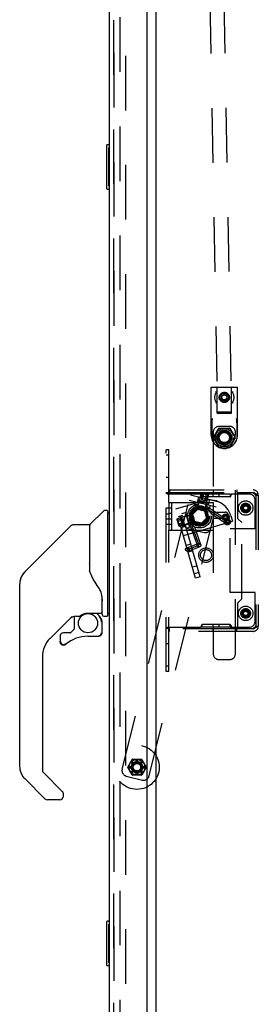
# Model space of a CAD drawing. Header units: inches. Extents: x 0 to 224, y 0 to 145.
# Tile 82 of 89: x 169.25 to 174.63, y 42.83 to 65.02. Entities that reach past the tile are written whole.
import ezdxf

# ---------------------------------------------------------------- set-up
doc = ezdxf.new("R2010")
doc.units = ezdxf.units.IN
doc.header["$LTSCALE"] = 12.302632
doc.header["$MEASUREMENT"] = 0
doc.linetypes.add('HIDDEN', pattern=[0.2, 0.1, -0.1])
doc.layers.get('0').update_dxf_attribs({"linetype": 'CONTINUOUS'})
for name, color, linetype in [('DEFAULT_2', 8, 'HIDDEN'), ('DOOR_2_ASSEMBLY', 7, 'CONTINUOUS'), ('DOOR_3_ASSEMBLY', 7, 'CONTINUOUS'), ('MAIN_DOOR_ASSEMBLY', 7, 'CONTINUOUS')]:
    doc.layers.add(name, color=color, linetype=linetype)

msp = doc.modelspace()

# ---------------------------------------------------------------- linework, layer by layer
at = {"color": 7, "linetype": 'Continuous'}
msp.add_line((172.327, 22.232), (172.327, 83.669), dxfattribs=at)
at = {"layer": 'DEFAULT_2', "color": 8, "linetype": 'HIDDEN'}
for p, q in [((173.18, 85.166), (173.709, 56.171)), ((173.492, 85.171), (174.021, 56.176)), ((171.514, 22.013), (171.514, 83.888)), ((171.639, 83.888), (171.639, 22.013)), ((173.57, 55.651), (173.57, 56.736)), ((173.57, 56.736), (174.16, 56.736)), ((173.703, 56.151), (173.703, 56.726)), ((174.028, 56.151), (174.028, 56.726)), ((174.16, 55.651), (174.16, 56.736)), ((173.865, 56.574), (173.806, 56.54)), ((173.806, 56.471), (173.806, 56.54)), ((173.806, 56.471), (173.865, 56.437)), ((173.924, 56.54), (173.865, 56.574)), ((173.865, 56.437), (173.924, 56.471)), ((173.924, 56.54), (173.924, 56.471)), ((174.051, 56.389), (174.051, 56.389)), ((173.703, 56.151), (174.028, 56.151)), ((173.771, 56.172), (173.718, 56.171)), ((173.865, 56.173), (173.771, 56.172)), ((173.975, 56.175), (173.865, 56.173)), ((174.015, 56.176), (173.975, 56.175)), ((174.021, 56.176), (174.015, 56.176)), ((174.021, 56.176), (174.021, 56.176)), ((173.581, 55.939), (173.581, 55.572)), ((174.149, 55.939), (174.149, 55.572)), ((173.581, 55.855), (173.581, 55.57)), ((173.615, 55.725), (173.615, 53.92)), ((173.623, 55.605), (173.74, 55.807)), ((173.99, 55.85), (173.74, 55.85)), ((173.748, 55.802), (173.743, 55.81)), ((173.748, 55.812), (173.982, 55.812)), ((173.987, 55.81), (173.982, 55.802)), ((173.991, 55.807), (174.107, 55.605)), ((174.115, 50.725), (174.115, 55.725)), ((174.149, 55.855), (174.149, 55.57)), ((173.632, 55.6), (173.622, 55.6)), ((173.74, 55.392), (173.623, 55.595)), ((174.107, 55.595), (173.991, 55.392)), ((174.109, 55.6), (174.099, 55.6)), ((172.556, 50.326), (172.556, 55.326)), ((172.616, 55.326), (172.556, 55.326)), ((172.616, 54.138), (172.616, 55.326)), ((173.748, 55.397), (173.743, 55.389)), ((173.982, 55.387), (173.748, 55.387)), ((173.987, 55.389), (173.982, 55.397)), ((172.616, 55.201), (172.556, 55.201)), ((172.616, 54.701), (172.556, 54.701)), ((172.631, 54.42), (172.631, 54.36)), ((172.631, 54.42), (174.511, 54.42)), ((173.615, 54.42), (173.615, 54.36)), ((174.146, 54.42), (174.146, 54.36)), ((171.562, 48.125), (173.104, 54.311)), ((172.169, 47.974), (173.711, 54.159)), ((172.616, 54.352), (172.556, 54.352)), ((172.561, 54.342), (172.558, 54.345)), ((172.563, 54.34), (172.561, 54.342)), ((173.331, 54.326), (172.585, 54.326)), ((172.624, 54.339), (172.622, 54.341)), ((172.631, 54.36), (174.161, 54.36)), ((172.77, 53.997), (173.395, 54.176)), ((173.074, 54.189), (173.681, 54.038)), ((173.104, 54.311), (173.711, 54.159)), ((173.212, 54.155), (173.193, 54.077)), ((173.286, 54.265), (173.256, 54.144)), ((173.27, 54.196), (173.257, 54.144)), ((173.296, 54.179), (173.266, 54.059)), ((173.27, 54.196), (173.511, 54.136)), ((173.272, 54.042), (173.346, 54.338)), ((173.296, 54.179), (173.289, 54.191)), ((173.48, 54.133), (173.296, 54.179)), ((173.369, 54.332), (173.34, 54.216)), ((173.34, 54.216), (173.458, 54.186)), ((173.345, 54.294), (173.343, 54.3)), ((173.503, 54.309), (173.358, 54.345)), ((173.36, 54.345), (173.369, 54.332)), ((173.368, 54.326), (173.368, 54.266)), ((173.993, 54.326), (173.368, 54.326)), ((173.368, 54.266), (173.368, 54.265)), ((173.993, 54.266), (173.368, 54.266)), ((173.487, 54.303), (173.369, 54.332)), ((173.398, 54.325), (173.369, 54.208)), ((173.395, 54.336), (173.398, 54.325)), ((173.457, 54.31), (173.428, 54.194)), ((173.436, 54.001), (173.51, 54.297)), ((173.465, 54.318), (173.457, 54.31)), ((173.487, 54.303), (173.458, 54.186)), ((173.5, 54.31), (173.487, 54.303)), ((173.529, 54.205), (173.499, 54.083)), ((173.613, 54.266), (173.613, 54.326)), ((173.749, 54.266), (173.749, 54.326)), ((173.993, 54.326), (173.993, 54.266)), ((173.993, 54.266), (173.993, 54.265)), ((174.002, 54.322), (174.004, 54.323)), ((174.014, 54.324), (174.017, 54.325)), ((174.431, 54.326), (174.03, 54.326)), ((174.161, 54.36), (174.161, 53.78)), ((174.161, 54.36), (174.511, 54.36)), ((174.556, 53.546), (174.556, 54.201)), ((174.568, 54.3), (174.625, 54.3)), ((174.571, 54.3), (174.571, 51.352)), ((174.625, 54.3), (174.631, 54.3)), ((174.631, 54.3), (174.631, 51.352)), ((172.676, 54.013), (172.556, 54.013)), ((172.616, 54.138), (172.616, 53.513)), ((172.616, 54.138), (173.616, 54.138)), ((172.676, 54.138), (172.676, 53.513)), ((173.218, 52.435), (172.77, 53.997)), ((173.318, 52.464), (172.87, 54.026)), ((173.122, 53.871), (173.253, 54.007)), ((173.256, 53.999), (173.13, 53.869)), ((173.261, 53.982), (173.147, 53.865)), ((173.2, 54.065), (173.193, 54.077)), ((173.523, 53.995), (173.193, 54.077)), ((173.511, 53.988), (173.2, 54.065)), ((173.253, 54.007), (173.437, 53.962)), ((173.266, 54.059), (173.254, 54.052)), ((173.256, 53.999), (173.261, 53.982)), ((173.431, 53.955), (173.256, 53.999)), ((173.419, 53.943), (173.261, 53.982)), ((173.34, 53.963), (173.272, 54.042)), ((173.436, 54.001), (173.272, 54.042)), ((173.34, 53.963), (173.436, 54.001)), ((173.431, 53.955), (173.419, 53.943)), ((173.419, 53.943), (173.464, 53.786)), ((173.431, 54.026), (173.931, 53.701)), ((173.481, 53.782), (173.431, 53.955)), ((173.437, 53.962), (173.489, 53.78)), ((173.48, 54.133), (173.45, 54.013)), ((173.45, 54.013), (173.457, 54.001)), ((173.453, 54.059), (173.952, 53.734)), ((173.48, 54.133), (173.492, 54.141)), ((173.511, 54.136), (173.498, 54.084)), ((173.511, 53.988), (173.523, 53.995)), ((173.542, 54.073), (173.523, 53.995)), ((173.616, 54.138), (173.616, 53.513)), ((172.556, 53.881), (172.616, 53.881)), ((172.556, 53.77), (172.616, 53.77)), ((172.676, 53.89), (172.616, 53.89)), ((172.676, 53.762), (172.616, 53.762)), ((172.798, 53.757), (172.839, 53.614)), ((172.798, 53.755), (172.811, 53.746)), ((173.098, 53.854), (172.804, 53.77)), ((172.808, 53.72), (172.82, 53.717)), ((172.811, 53.746), (172.927, 53.78)), ((172.811, 53.746), (172.845, 53.63)), ((172.82, 53.717), (172.935, 53.75)), ((172.922, 53.846), (172.822, 53.817)), ((172.87, 53.83), (172.922, 53.845)), ((172.939, 53.591), (172.87, 53.83)), ((172.888, 53.805), (172.876, 53.811)), ((172.888, 53.805), (173.007, 53.839)), ((172.888, 53.805), (172.94, 53.622)), ((172.91, 53.889), (172.987, 53.911)), ((172.96, 53.663), (172.927, 53.78)), ((172.943, 53.396), (174.048, 53.713)), ((172.987, 53.911), (173.08, 53.584)), ((172.999, 53.904), (172.987, 53.911)), ((172.999, 53.904), (173.087, 53.596)), ((173.007, 53.839), (173.014, 53.851)), ((173.095, 53.74), (173.057, 53.727)), ((173.057, 53.727), (173.257, 53.161)), ((173.294, 53.174), (173.089, 53.756)), ((173.098, 53.854), (173.144, 53.691)), ((173.179, 53.789), (173.098, 53.854)), ((173.174, 53.689), (173.122, 53.871)), ((173.13, 53.869), (173.18, 53.696)), ((173.13, 53.869), (173.147, 53.865)), ((173.179, 53.789), (173.144, 53.691)), ((173.147, 53.865), (173.192, 53.708)), ((173.18, 53.696), (173.192, 53.708)), ((173.35, 53.669), (173.192, 53.708)), ((173.464, 53.786), (173.35, 53.669)), ((173.355, 53.652), (173.481, 53.782)), ((173.489, 53.78), (173.358, 53.644)), ((173.481, 53.782), (173.464, 53.786)), ((173.567, 53.892), (173.564, 53.896)), ((173.569, 53.889), (173.909, 53.667)), ((173.615, 53.92), (173.885, 53.92)), ((173.615, 53.78), (173.615, 50.725)), ((173.885, 53.78), (173.615, 53.78)), ((173.837, 53.811), (173.868, 53.811)), ((173.837, 53.789), (173.868, 53.789)), ((174.014, 53.834), (174.048, 53.713)), ((174.256, 53.685), (174.161, 53.78)), ((172.676, 53.638), (172.556, 53.638)), ((172.616, 50.326), (172.616, 53.513)), ((172.616, 53.513), (173.616, 53.513)), ((172.828, 53.651), (172.836, 53.659)), ((172.836, 53.659), (172.952, 53.692)), ((172.838, 53.616), (172.845, 53.63)), ((172.845, 53.63), (172.96, 53.663)), ((173.144, 53.691), (172.851, 53.607)), ((172.991, 53.605), (172.891, 53.577)), ((172.94, 53.622), (172.934, 53.61)), ((172.939, 53.591), (172.991, 53.606)), ((172.94, 53.622), (173.06, 53.656)), ((173.003, 53.562), (173.08, 53.584)), ((173.044, 53.553), (173.408, 53.462)), ((173.06, 53.656), (173.072, 53.649)), ((173.087, 53.596), (173.08, 53.584)), ((173.358, 53.644), (173.174, 53.689)), ((173.18, 53.696), (173.355, 53.652)), ((173.189, 53.59), (173.188, 53.592)), ((173.189, 53.59), (173.331, 53.187)), ((173.355, 53.652), (173.35, 53.669)), ((173.996, 52.106), (173.996, 53.546)), ((174.556, 53.546), (173.996, 53.546)), ((174.256, 51.967), (174.256, 53.685)), ((173.108, 53.197), (173.008, 53.169)), ((173.017, 53.118), (173.281, 53.211)), ((173.03, 53.081), (173.294, 53.174)), ((173.043, 53.044), (173.307, 53.137)), ((173.151, 53.047), (173.051, 53.019)), ((173.249, 52.707), (173.149, 52.678)), ((173.292, 52.557), (173.192, 52.528)), ((173.318, 52.464), (173.218, 52.435)), ((174.556, 52.106), (173.996, 52.106)), ((174.161, 51.872), (174.256, 51.967)), ((174.556, 51.451), (174.556, 52.106)), ((174.161, 51.872), (174.161, 51.292)), ((172.616, 51.299), (172.556, 51.299)), ((172.558, 51.306), (172.557, 51.304)), ((172.561, 51.309), (172.558, 51.306)), ((172.569, 51.315), (172.566, 51.313)), ((172.579, 51.321), (172.576, 51.319)), ((172.585, 51.326), (172.582, 51.323)), ((172.585, 51.326), (173.331, 51.326)), ((172.631, 51.232), (172.631, 51.292)), ((174.161, 51.292), (172.631, 51.292)), ((173.368, 51.326), (173.368, 51.386)), ((173.368, 51.386), (173.368, 51.386)), ((173.993, 51.386), (173.368, 51.386)), ((173.993, 51.326), (173.368, 51.326)), ((173.613, 51.326), (173.613, 51.386)), ((173.615, 51.232), (173.615, 51.292)), ((173.749, 51.326), (173.749, 51.386)), ((173.993, 51.326), (173.993, 51.386)), ((173.993, 51.386), (173.993, 51.386)), ((174.03, 51.326), (174.431, 51.326)), ((174.146, 51.232), (174.146, 51.292)), ((174.511, 51.292), (174.161, 51.292)), ((174.568, 51.352), (174.625, 51.352)), ((174.625, 51.352), (174.631, 51.352)), ((174.511, 51.232), (172.631, 51.232)), ((172.616, 50.951), (172.556, 50.951)), ((173.74, 50.6), (173.99, 50.6)), ((172.616, 50.451), (172.556, 50.451)), ((172.616, 50.326), (172.556, 50.326)), ((171.688, 48.176), (171.788, 48.347)), ((171.788, 47.994), (171.688, 48.166)), ((171.742, 48.186), (171.774, 48.186)), ((171.742, 48.156), (171.774, 48.156)), ((171.776, 48.269), (171.799, 48.246)), ((171.796, 48.352), (171.995, 48.352)), ((171.798, 48.29), (171.82, 48.267)), ((171.881, 48.292), (171.881, 48.324)), ((171.911, 48.324), (171.911, 48.292)), ((171.971, 48.267), (171.994, 48.29)), ((171.992, 48.246), (172.015, 48.269)), ((172.003, 48.347), (172.103, 48.176)), ((172.103, 48.166), (172.003, 47.994)), ((172.017, 48.186), (172.049, 48.186)), ((172.017, 48.156), (172.049, 48.156)), ((171.653, 47.973), (172.017, 47.883)), ((171.776, 48.073), (171.799, 48.095)), ((171.995, 47.989), (171.796, 47.989)), ((171.798, 48.051), (171.82, 48.074)), ((171.881, 48.017), (171.881, 48.049)), ((171.911, 48.049), (171.911, 48.017)), ((171.971, 48.074), (171.994, 48.051)), ((171.992, 48.095), (172.015, 48.073))]:
    msp.add_line(p, q, dxfattribs=at)
for points in [[(173.679, 56.621), (173.679, 56.622), (173.679, 56.624), (173.679, 56.625), (173.678, 56.627), (173.677, 56.629), (173.676, 56.632), (173.674, 56.634), (173.673, 56.636)], [(173.678, 56.619), (173.678, 56.619), (173.677, 56.618)], [(173.679, 56.621), (173.679, 56.62), (173.679, 56.62), (173.678, 56.62), (173.678, 56.62), (173.678, 56.619)], [(174.052, 56.621), (174.051, 56.622), (174.051, 56.624), (174.051, 56.625), (174.052, 56.627), (174.053, 56.629), (174.054, 56.632), (174.056, 56.634), (174.058, 56.636)], [(174.053, 56.618), (174.053, 56.619), (174.052, 56.619), (174.052, 56.62), (174.052, 56.62), (174.052, 56.62), (174.052, 56.62), (174.052, 56.621)], [(173.679, 56.39), (173.679, 56.389), (173.679, 56.387), (173.679, 56.386), (173.678, 56.384), (173.677, 56.382), (173.676, 56.379), (173.674, 56.377), (173.673, 56.375)], [(173.677, 56.393), (173.678, 56.392), (173.678, 56.392), (173.678, 56.391), (173.678, 56.391), (173.679, 56.391), (173.679, 56.391), (173.679, 56.39)], [(174.051, 56.389), (174.051, 56.39), (174.052, 56.39), (174.052, 56.391), (174.052, 56.392), (174.053, 56.392), (174.053, 56.393)], [(174.051, 56.389), (174.051, 56.386), (174.052, 56.384), (174.053, 56.382), (174.054, 56.38), (174.056, 56.377), (174.058, 56.375)], [(173.718, 56.171), (173.71, 56.171), (173.709, 56.171), (173.709, 56.171)], [(173.594, 56.033), (173.591, 56.023), (173.589, 56.013), (173.587, 56.003), (173.585, 55.993), (173.584, 55.984), (173.583, 55.974), (173.582, 55.965), (173.581, 55.956), (173.581, 55.948), (173.581, 55.939)], [(173.581, 55.855), (173.582, 55.864), (173.582, 55.874), (173.583, 55.884), (173.583, 55.894), (173.584, 55.904), (173.586, 55.915), (173.587, 55.926), (173.589, 55.938), (173.592, 55.95), (173.594, 55.963)], [(174.136, 55.963), (174.139, 55.95), (174.141, 55.938), (174.143, 55.926), (174.145, 55.915), (174.146, 55.904), (174.147, 55.894), (174.148, 55.883), (174.148, 55.874), (174.149, 55.864), (174.149, 55.855)], [(174.149, 55.939), (174.149, 55.95), (174.149, 55.961), (174.148, 55.972), (174.147, 55.984), (174.145, 55.996), (174.143, 56.008), (174.14, 56.02), (174.137, 56.033)], [(172.558, 54.345), (172.557, 54.347), (172.556, 54.349), (172.556, 54.352)], [(172.573, 54.334), (172.569, 54.336), (172.566, 54.338), (172.563, 54.34)], [(172.582, 54.328), (172.579, 54.33), (172.576, 54.332), (172.573, 54.334), (172.569, 54.336)], [(172.585, 54.326), (172.582, 54.328), (172.579, 54.33), (172.576, 54.332)], [(172.63, 54.326), (172.63, 54.328), (172.63, 54.33), (172.629, 54.333), (172.627, 54.335), (172.626, 54.337), (172.624, 54.339), (172.622, 54.341), (172.62, 54.343), (172.618, 54.345), (172.617, 54.347), (172.616, 54.349), (172.616, 54.352)], [(173.34, 54.307), (173.337, 54.313), (173.334, 54.32), (173.331, 54.326)], [(173.343, 54.3), (173.34, 54.307), (173.337, 54.313), (173.334, 54.32), (173.331, 54.326)], [(173.344, 54.325), (173.34, 54.325), (173.336, 54.325), (173.331, 54.326)], [(173.357, 54.323), (173.356, 54.323), (173.355, 54.323), (173.353, 54.324), (173.35, 54.324), (173.347, 54.324), (173.344, 54.325), (173.34, 54.325), (173.336, 54.325)], [(173.349, 54.282), (173.347, 54.288), (173.345, 54.294)], [(173.368, 54.265), (173.365, 54.265), (173.362, 54.265), (173.359, 54.267), (173.356, 54.269), (173.354, 54.273), (173.351, 54.277), (173.349, 54.282), (173.347, 54.288)], [(173.366, 54.323), (173.364, 54.323), (173.363, 54.322), (173.362, 54.322), (173.361, 54.322), (173.36, 54.322), (173.359, 54.322), (173.357, 54.323)], [(173.368, 54.324), (173.366, 54.323), (173.364, 54.323), (173.363, 54.322), (173.362, 54.322)], [(173.993, 54.324), (173.996, 54.323), (173.997, 54.323), (173.998, 54.322), (173.999, 54.322), (174, 54.322), (174.001, 54.322), (174.002, 54.322)], [(173.993, 54.265), (173.996, 54.265), (173.999, 54.265), (174.002, 54.267), (174.005, 54.269), (174.007, 54.273), (174.01, 54.277), (174.012, 54.282), (174.014, 54.288)], [(173.996, 54.323), (173.997, 54.323), (173.998, 54.322), (173.999, 54.322)], [(174.003, 54.322), (174.004, 54.323), (174.005, 54.323), (174.007, 54.323), (174.008, 54.324), (174.011, 54.324), (174.014, 54.324), (174.017, 54.325), (174.021, 54.325), (174.025, 54.325)], [(174.014, 54.288), (174.016, 54.294), (174.019, 54.3), (174.021, 54.307)], [(174.021, 54.307), (174.024, 54.313), (174.027, 54.32), (174.03, 54.326)], [(174.021, 54.325), (174.025, 54.325), (174.03, 54.326)], [(174.568, 54.3), (174.565, 54.306), (174.561, 54.312), (174.557, 54.318), (174.552, 54.324), (174.546, 54.33), (174.539, 54.336), (174.533, 54.342), (174.525, 54.348), (174.518, 54.354), (174.511, 54.36)], [(174.625, 54.3), (174.619, 54.306), (174.612, 54.312), (174.603, 54.318), (174.593, 54.324), (174.581, 54.33), (174.568, 54.336), (174.555, 54.342), (174.54, 54.348), (174.526, 54.354), (174.511, 54.36)], [(173.399, 53.98), (173.393, 53.982), (173.388, 53.984), (173.382, 53.986), (173.377, 53.988), (173.371, 53.99), (173.365, 53.992), (173.36, 53.993), (173.354, 53.995), (173.348, 53.996), (173.342, 53.998), (173.336, 53.999), (173.331, 54), (173.325, 54.001), (173.319, 54.002), (173.313, 54.003), (173.307, 54.004), (173.301, 54.005), (173.296, 54.005)], [(173.399, 53.98), (173.393, 53.983), (173.388, 53.985), (173.383, 53.988), (173.377, 53.991), (173.372, 53.993), (173.366, 53.995), (173.361, 53.997), (173.355, 53.999), (173.349, 54), (173.343, 54.002), (173.337, 54.003), (173.331, 54.004), (173.326, 54.004), (173.32, 54.005), (173.314, 54.005), (173.308, 54.005), (173.302, 54.005), (173.296, 54.005)], [(173.564, 53.896), (173.562, 53.899), (173.56, 53.902), (173.557, 53.906), (173.554, 53.909), (173.551, 53.913), (173.548, 53.918), (173.544, 53.922), (173.541, 53.927), (173.537, 53.932), (173.532, 53.937), (173.528, 53.942), (173.523, 53.947), (173.519, 53.952), (173.514, 53.957), (173.508, 53.963), (173.503, 53.968), (173.498, 53.973), (173.492, 53.978), (173.487, 53.983), (173.481, 53.988), (173.475, 53.993), (173.469, 53.998), (173.463, 54.003), (173.457, 54.008), (173.45, 54.012), (173.444, 54.017), (173.438, 54.021), (173.431, 54.026)], [(173.095, 53.74), (173.098, 53.733), (173.101, 53.726)], [(173.188, 53.592), (173.185, 53.595), (173.183, 53.597), (173.181, 53.599), (173.178, 53.602), (173.176, 53.605), (173.173, 53.609), (173.17, 53.613), (173.166, 53.617), (173.163, 53.621), (173.159, 53.626), (173.156, 53.631), (173.152, 53.636), (173.148, 53.642), (173.144, 53.647), (173.14, 53.653), (173.136, 53.659), (173.132, 53.665), (173.129, 53.672), (173.125, 53.678), (173.121, 53.685), (173.117, 53.691), (173.114, 53.698), (173.11, 53.705), (173.107, 53.712), (173.104, 53.719), (173.101, 53.726)], [(173.569, 53.889), (173.569, 53.889), (173.567, 53.892)], [(172.557, 51.304), (172.556, 51.302), (172.556, 51.299)], [(172.585, 51.326), (172.582, 51.323), (172.579, 51.321), (172.576, 51.319), (172.573, 51.317), (172.569, 51.315), (172.566, 51.313), (172.563, 51.311), (172.561, 51.309)], [(172.62, 51.308), (172.618, 51.306), (172.617, 51.304), (172.616, 51.302), (172.616, 51.299)], [(172.624, 51.312), (172.622, 51.31), (172.62, 51.308), (172.618, 51.306)], [(172.63, 51.326), (172.63, 51.323), (172.63, 51.321), (172.629, 51.318), (172.627, 51.316), (172.626, 51.314), (172.624, 51.312), (172.622, 51.31)], [(173.362, 51.386), (173.359, 51.384), (173.356, 51.382), (173.354, 51.378), (173.351, 51.374), (173.349, 51.369), (173.347, 51.363), (173.345, 51.357), (173.343, 51.351), (173.34, 51.344), (173.337, 51.338), (173.334, 51.331), (173.331, 51.326)], [(173.359, 51.329), (173.357, 51.328), (173.356, 51.328), (173.355, 51.328), (173.353, 51.327), (173.35, 51.327), (173.347, 51.327), (173.344, 51.326), (173.34, 51.326), (173.336, 51.326), (173.331, 51.326)], [(173.363, 51.329), (173.362, 51.329), (173.361, 51.329), (173.36, 51.329), (173.359, 51.329)], [(173.368, 51.386), (173.365, 51.386), (173.362, 51.386)], [(173.368, 51.327), (173.366, 51.328), (173.364, 51.328), (173.363, 51.329)], [(173.993, 51.386), (173.996, 51.386), (173.999, 51.386), (174.002, 51.384), (174.005, 51.382), (174.007, 51.378), (174.01, 51.374), (174.012, 51.369), (174.014, 51.363), (174.016, 51.357), (174.019, 51.351), (174.021, 51.344), (174.024, 51.338), (174.027, 51.331), (174.03, 51.326)], [(173.993, 51.327), (173.996, 51.328), (173.997, 51.328), (173.998, 51.329), (173.999, 51.329), (174, 51.329), (174.001, 51.329), (174.002, 51.329), (174.004, 51.328)], [(174.004, 51.328), (174.005, 51.328), (174.006, 51.328), (174.008, 51.327), (174.011, 51.327), (174.014, 51.327), (174.017, 51.326), (174.021, 51.326)], [(174.021, 51.326), (174.025, 51.326), (174.03, 51.326)], [(174.568, 51.352), (174.565, 51.346), (174.561, 51.34), (174.557, 51.334), (174.552, 51.328), (174.546, 51.322), (174.539, 51.316), (174.533, 51.31), (174.525, 51.304), (174.518, 51.298), (174.511, 51.292)], [(174.625, 51.352), (174.619, 51.346), (174.612, 51.34), (174.603, 51.334), (174.593, 51.328), (174.581, 51.322), (174.568, 51.316), (174.555, 51.31), (174.54, 51.304), (174.526, 51.298), (174.511, 51.292)]]:
    msp.add_lwpolyline(points, dxfattribs=at)
for centre, radius in [((173.865, 56.506), 0.116), ((173.865, 56.506), 0.0935), ((173.865, 56.506), 0.0563), ((173.865, 55.6), 0.204), ((173.865, 55.6), 0.169), ((173.865, 55.6), 0.145), ((173.865, 55.6), 0.126), ((173.865, 55.6), 0.125), ((173.865, 55.6), 0.124), ((173.865, 55.6), 0.114), ((174.346, 54.013), 0.163), ((173.306, 53.833), 0.27), ((173.306, 53.833), 0.23), ((173.306, 53.826), 0.211), ((173.306, 53.833), 0.191), ((173.306, 53.826), 0.18), ((173.306, 53.826), 0.164), ((174.346, 54.013), 0.108), ((174.351, 54.013), 0.1), ((174.346, 54.013), 0.08), ((174.346, 54.013), 0.078), ((174.346, 54.013), 0.068), ((174.346, 54.013), 0.0485), ((173.898, 53.8), 0.078), ((173.898, 53.8), 0.065), ((173.931, 53.701), 0.068), ((173.931, 53.701), 0.0395), ((173.03, 53.081), 0.0395), ((173.294, 53.174), 0.0395), ((173.452, 52.951), 0.164), ((173.452, 52.951), 0.124), ((174.346, 51.638), 0.163), ((174.346, 51.638), 0.108), ((174.351, 51.638), 0.1), ((174.346, 51.638), 0.08), ((174.346, 51.638), 0.078), ((174.346, 51.638), 0.068), ((174.346, 51.638), 0.0485), ((171.896, 48.171), 0.5), ((171.896, 48.171), 0.175), ((171.896, 48.171), 0.128), ((171.896, 48.171), 0.11), ((171.896, 48.171), 0.1), ((171.896, 48.171), 0.0965), ((171.896, 48.171), 0.095), ((171.896, 48.171), 0.094), ((171.896, 48.171), 0.084)]:
    msp.add_circle(centre, radius, dxfattribs=at)
for centre, radius, start, end in [((173.865, 56.506), 0.219, 149.0506, 210.9517), ((173.693, 56.726), 0.01, 0, 90), ((174.038, 56.726), 0.01, 90, 180), ((173.865, 56.506), 0.219, 329.0479, 30.9505), ((173.74, 55.725), 0.125, 90, 180), ((173.748, 55.802), 0.01, 90, 150), ((173.982, 55.802), 0.01, 30, 90), ((173.99, 55.725), 0.125, 0, 90), ((173.865, 55.651), 0.295, 180, 360), ((173.632, 55.6), 0.01, 150, 210), ((174.099, 55.6), 0.01, 330, 30), ((173.748, 55.397), 0.01, 210, 270), ((173.982, 55.397), 0.01, 270, 330), ((174.511, 54.3), 0.12, 0, 90), ((173.356, 54.335), 0.01, 76, 166), ((173.533, 53.696), 0.5, 16, 106), ((173.5, 54.299), 0.01, 346, 76), ((174.431, 54.201), 0.125, 0, 90), ((174.511, 54.3), 0.06, 0, 90), ((172.807, 53.76), 0.01, 106, 196), ((173.074, 53.674), 0.125, 166, 256), ((173.898, 53.8), 0.0625, 190.1369, 169.8631), ((173.898, 53.8), 0.0525, 192.0944, 167.9056), ((173.898, 53.8), 0.0475, 193.39, 166.61), ((173.898, 53.8), 0.0325, 199.7832, 160.2168), ((173.885, 53.85), 0.07, 270, 90), ((172.848, 53.617), 0.01, 196, 286), ((173.438, 53.583), 0.125, 256, 346), ((174.431, 51.451), 0.125, 270, 360), ((174.511, 51.352), 0.12, 270, 360), ((174.511, 51.352), 0.06, 270, 360), ((173.74, 50.725), 0.125, 180, 270), ((173.99, 50.725), 0.125, 270, 360), ((171.697, 48.171), 0.01, 150, 210), ((171.896, 48.171), 0.154, 174.4236, 185.5764), ((171.896, 48.171), 0.122, 142.0335, 172.9665), ((171.896, 48.171), 0.122, 187.0335, 217.9665), ((171.896, 48.171), 0.154, 129.4236, 140.5764), ((171.796, 48.342), 0.01, 90, 150), ((171.896, 48.171), 0.122, 97.0335, 127.9665), ((171.896, 48.171), 0.154, 84.4236, 95.5764), ((171.896, 48.171), 0.122, 52.0335, 82.9665), ((171.896, 48.171), 0.122, 7.0335, 37.9665), ((171.896, 48.171), 0.122, 322.0335, 352.9665), ((171.896, 48.171), 0.154, 39.4236, 50.5764), ((171.995, 48.342), 0.01, 30, 90), ((171.896, 48.171), 0.154, 354.4236, 5.5764), ((172.094, 48.171), 0.01, 330, 30), ((171.683, 48.095), 0.125, 166, 256), ((171.896, 48.171), 0.154, 219.4236, 230.5764), ((171.796, 47.999), 0.01, 210, 270), ((171.896, 48.171), 0.122, 232.0335, 262.9665), ((171.896, 48.171), 0.154, 264.4236, 275.5764), ((171.896, 48.171), 0.122, 277.0335, 307.9665), ((171.896, 48.171), 0.154, 309.4236, 320.5764), ((171.995, 47.999), 0.01, 270, 330), ((172.047, 48.004), 0.125, 256, 346)]:
    msp.add_arc(centre, radius, start, end, dxfattribs=at)
at = {"layer": 'DOOR_2_ASSEMBLY', "color": 8, "linetype": 'HIDDEN'}
msp.add_line((171.373, 83.954), (171.373, 21.947), dxfattribs=at)
at = {"layer": 'DOOR_2_ASSEMBLY', "color": 7, "linetype": 'Continuous'}
for centre, radius, start, end in [((169.646, 52.295), 0.394, 135, 159.0521), ((169.646, 52.295), 0.394, 171.936, 173.8586), ((169.646, 48.192), 0.394, 180, 225), ((169.876, 47.517), 0.0787, 225, 270)]:
    msp.add_arc(centre, radius, start, end, dxfattribs=at)
at = {"layer": 'DOOR_3_ASSEMBLY', "color": 8, "linetype": 'HIDDEN'}
msp.add_line((171.373, 21.947), (171.373, 83.954), dxfattribs=at)
at = {"layer": 'MAIN_DOOR_ASSEMBLY', "color": 3, "linetype": 'Continuous'}
for p, q in [((171.269, 83.954), (171.269, 21.947)), ((172.123, 21.825), (172.123, 84.077))]:
    msp.add_line(p, q, dxfattribs=at)
at = {"layer": 'MAIN_DOOR_ASSEMBLY', "color": 8, "linetype": 'HIDDEN'}
msp.add_line((171.373, 83.954), (171.373, 21.947), dxfattribs=at)
at = {"layer": 'MAIN_DOOR_ASSEMBLY', "color": 7, "linetype": 'Continuous'}
for p, q in [((171.209, 62.186), (171.209, 61.216)), ((171.269, 62.201), (171.224, 62.201)), ((171.255, 62.101), (171.255, 61.301)), ((171.224, 61.201), (171.269, 61.201)), ((170.844, 53.648), (171.139, 53.943)), ((171.221, 53.954), (171.167, 53.954)), ((171.229, 53.947), (171.229, 51.58)), ((171.229, 53.895), (171.269, 53.895)), ((170.411, 53.616), (169.368, 52.574)), ((170.466, 53.639), (170.82, 53.639)), ((170.828, 53.632), (170.828, 52.588)), ((170.835, 52.576), (170.835, 53.627)), ((169.368, 52.573), (169.673, 52.879)), ((169.673, 52.879), (169.673, 52.879)), ((170.847, 52.543), (170.828, 52.596)), ((169.268, 52.403), (169.26, 52.372)), ((169.268, 52.403), (169.266, 52.397)), ((169.301, 52.484), (169.301, 52.483)), ((170.876, 52.477), (170.847, 52.543)), ((169.253, 48.192), (169.253, 52.295)), ((171.103, 52.019), (171.102, 52.043)), ((171.103, 52.019), (171.103, 51.664)), ((171.111, 52.018), (171.111, 52.021)), ((171.111, 52.016), (171.111, 52.018)), ((171.111, 52.013), (171.111, 52.016)), ((171.111, 51.612), (171.111, 52.013)), ((170.433, 51.571), (169.938, 51.076)), ((170.477, 51.569), (170.477, 51.285)), ((170.515, 51.573), (170.591, 51.573)), ((170.788, 51.644), (171.083, 51.644)), ((170.984, 51.644), (171.049, 51.579)), ((171.044, 51.573), (171.041, 51.571)), ((171.15, 51.573), (171.221, 51.573)), ((171.229, 51.632), (171.269, 51.632)), ((170.474, 51.277), (170.402, 51.205)), ((171.096, 51.439), (171.105, 51.439)), ((171.107, 51.439), (171.107, 51.202)), ((170.162, 51.123), (170.162, 51.004)), ((170.394, 51.202), (170.241, 51.202)), ((170.792, 51.123), (171.028, 51.123)), ((171.105, 51.202), (171.096, 51.202)), ((170.165, 50.995), (170.164, 51.004)), ((170.173, 51.004), (170.164, 51.004)), ((170.241, 50.927), (170.232, 50.928)), ((170.25, 50.928), (170.241, 50.927)), ((170.258, 50.929), (170.25, 50.928)), ((170.267, 50.932), (170.258, 50.929)), ((170.275, 50.935), (170.267, 50.932)), ((170.283, 50.939), (170.275, 50.935)), ((170.29, 50.945), (170.283, 50.939)), ((169.765, 50.659), (169.765, 48.107)), ((169.788, 48.051), (170.219, 47.62)), ((169.82, 47.462), (169.368, 47.914)), ((170.237, 47.517), (170.237, 47.577)), ((170.158, 47.439), (169.876, 47.439)), ((171.209, 44.686), (171.209, 43.716)), ((171.269, 44.701), (171.224, 44.701)), ((171.255, 44.601), (171.255, 43.801)), ((171.224, 43.701), (171.269, 43.701))]:
    msp.add_line(p, q, dxfattribs=at)
for points in [[(171.254, 62.137), (171.254, 62.131), (171.254, 62.125), (171.255, 62.119), (171.255, 62.113), (171.255, 62.107), (171.255, 62.101)], [(171.255, 61.301), (171.255, 61.294), (171.255, 61.288), (171.255, 61.282), (171.254, 61.276), (171.254, 61.27), (171.254, 61.264)], [(170.411, 53.616), (170.418, 53.623), (170.427, 53.629), (170.436, 53.633), (170.446, 53.637), (170.456, 53.639), (170.466, 53.639)], [(170.828, 52.757), (170.828, 52.758), (170.828, 52.759), (170.829, 52.761), (170.831, 52.762), (170.834, 52.763), (170.835, 52.764)], [(169.368, 52.573), (169.347, 52.55), (169.321, 52.517), (169.299, 52.481), (169.281, 52.443), (169.268, 52.403)], [(171.05, 52.189), (171, 52.263), (170.951, 52.34), (170.91, 52.411), (170.876, 52.477)], [(171.102, 52.043), (171.097, 52.077), (171.089, 52.111), (171.076, 52.144), (171.061, 52.172), (171.05, 52.189)], [(171.103, 51.974), (171.104, 51.973), (171.105, 51.969), (171.106, 51.965), (171.107, 51.962)], [(171.107, 51.962), (171.108, 51.955), (171.109, 51.949), (171.11, 51.942), (171.111, 51.936), (171.111, 51.929), (171.111, 51.923)], [(170.593, 51.573), (170.597, 51.573), (170.6, 51.574), (170.603, 51.576), (170.606, 51.577), (170.609, 51.578), (170.612, 51.58), (170.615, 51.582), (170.618, 51.584), (170.626, 51.59)], [(170.626, 51.59), (170.631, 51.593), (170.636, 51.596), (170.642, 51.6), (170.648, 51.603), (170.655, 51.607), (170.662, 51.611), (170.67, 51.615), (170.678, 51.619), (170.688, 51.623), (170.698, 51.627), (170.708, 51.631), (170.719, 51.634), (170.731, 51.637), (170.744, 51.64), (170.757, 51.642), (170.77, 51.643), (170.784, 51.644), (170.788, 51.644)], [(171.096, 51.439), (171.095, 51.454), (171.094, 51.469), (171.091, 51.483), (171.087, 51.497), (171.082, 51.511), (171.076, 51.524), (171.068, 51.537), (171.06, 51.549), (171.051, 51.56), (171.041, 51.571)], [(171.048, 51.577), (171.048, 51.577), (171.047, 51.577), (171.047, 51.576), (171.046, 51.575), (171.044, 51.573)], [(171.048, 51.577), (171.058, 51.566), (171.068, 51.554), (171.076, 51.541), (171.084, 51.528), (171.09, 51.514), (171.095, 51.5), (171.099, 51.485), (171.102, 51.47), (171.104, 51.455), (171.105, 51.439)], [(171.105, 51.202), (171.104, 51.193), (171.103, 51.185), (171.101, 51.177), (171.097, 51.169), (171.093, 51.161), (171.088, 51.154), (171.082, 51.148), (171.076, 51.142), (171.069, 51.137), (171.062, 51.133), (171.054, 51.13), (171.045, 51.127), (171.037, 51.126), (171.028, 51.125)], [(171.028, 51.134), (171.036, 51.135), (171.043, 51.136), (171.051, 51.138), (171.058, 51.141), (171.064, 51.145), (171.07, 51.149), (171.076, 51.154), (171.081, 51.16), (171.085, 51.166), (171.089, 51.172), (171.092, 51.179), (171.094, 51.187), (171.095, 51.194), (171.096, 51.202)], [(171.028, 51.134), (171.028, 51.133), (171.028, 51.129)], [(171.028, 51.129), (171.028, 51.128), (171.028, 51.127), (171.028, 51.126), (171.028, 51.126), (171.028, 51.125)], [(170.232, 50.928), (170.224, 50.929), (170.216, 50.931), (170.208, 50.935), (170.2, 50.939), (170.193, 50.944), (170.187, 50.95), (170.181, 50.956), (170.176, 50.963), (170.172, 50.971), (170.169, 50.978), (170.166, 50.987), (170.165, 50.995)], [(170.173, 51.004), (170.173, 50.996), (170.175, 50.989), (170.177, 50.981), (170.18, 50.974), (170.184, 50.967), (170.188, 50.961), (170.193, 50.955), (170.199, 50.95), (170.205, 50.946), (170.212, 50.942), (170.219, 50.94), (170.226, 50.938), (170.234, 50.936), (170.241, 50.936), (170.249, 50.936), (170.257, 50.938), (170.264, 50.94), (170.271, 50.943), (170.278, 50.947), (170.284, 50.951)], [(170.224, 47.614), (170.223, 47.615), (170.222, 47.616), (170.222, 47.617), (170.221, 47.618), (170.22, 47.619), (170.219, 47.62)], [(171.254, 44.637), (171.254, 44.631), (171.254, 44.625), (171.255, 44.619), (171.255, 44.613), (171.255, 44.607), (171.255, 44.601)], [(171.255, 43.801), (171.255, 43.794), (171.255, 43.788), (171.255, 43.782), (171.254, 43.776), (171.254, 43.77), (171.254, 43.764)]]:
    msp.add_lwpolyline(points, dxfattribs=at)
msp.add_circle((170.792, 51.418), 0.217, dxfattribs=at)
for centre, radius, start, end in [((171.224, 62.186), 0.015, 90, 180), ((171.254, 62.186), 0.015, 0, 90), ((171.224, 61.216), 0.015, 180, 270), ((171.254, 61.216), 0.015, 270, 360), ((171.167, 53.915), 0.0394, 90, 135), ((171.221, 53.947), 0.00787, 0, 90), ((170.82, 53.632), 0.00787, 0, 90), ((170.865, 53.627), 0.0295, 135, 180), ((170.847, 53.458), 0.0197, 180, 233.006), ((169.646, 52.295), 0.394, 168.7096, 180), ((169.646, 52.295), 0.394, 135, 167.3768), ((170.515, 51.376), 0.197, 90, 129.3806), ((170.91, 51.439), 0.197, 0, 45), ((171.083, 51.664), 0.0197, 270, 360), ((171.15, 51.612), 0.0394, 180, 270), ((171.221, 51.58), 0.00787, 270, 360), ((170.465, 51.285), 0.0118, 315, 360), ((170.355, 50.659), 0.591, 135, 180), ((170.241, 51.123), 0.0787, 90, 180), ((170.792, 50.336), 0.787, 90, 129.5212), ((170.394, 51.214), 0.0118, 270, 315), ((171.028, 51.202), 0.0787, 270, 360), ((170.241, 51.004), 0.0787, 180, 309.5212), ((169.646, 48.192), 0.394, 180, 225), ((169.843, 48.107), 0.0787, 180, 225), ((170.158, 47.517), 0.0787, 270, 360), ((170.178, 47.577), 0.0591, 0, 38.8674), ((169.876, 47.517), 0.0787, 225, 270), ((171.224, 44.686), 0.015, 90, 180), ((171.254, 44.686), 0.015, 0, 90), ((171.224, 43.716), 0.015, 180, 270), ((171.254, 43.716), 0.015, 270, 360)]:
    msp.add_arc(centre, radius, start, end, dxfattribs=at)

doc.saveas('drawing.dxf')
